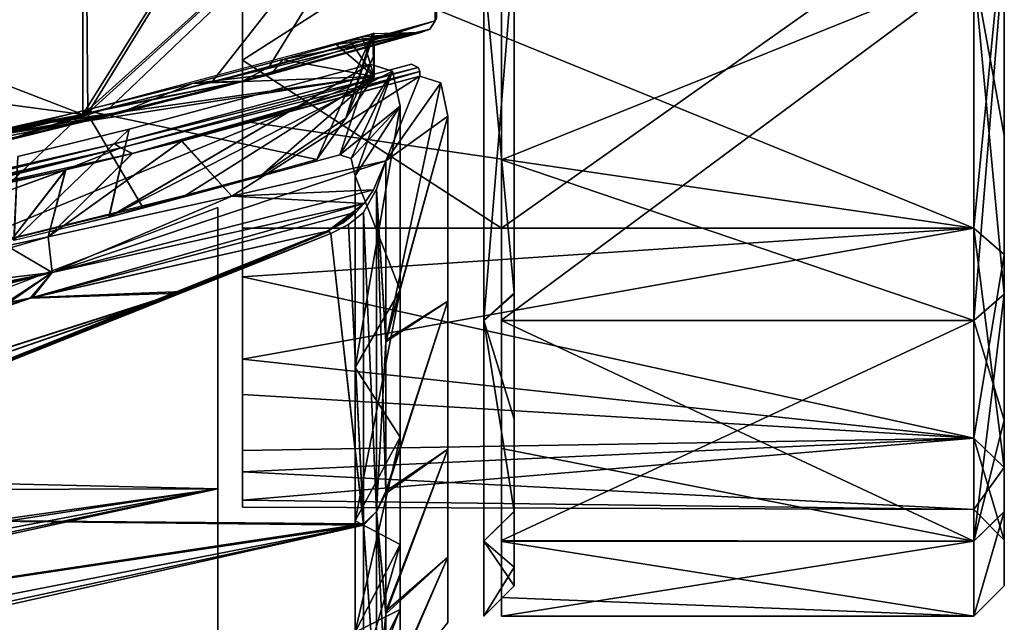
# Model space of a CAD drawing. Header units: millimetres. Extents: x -229 to 223, y -69 to 475.
# Tile 75 of 92: x 190 to 223, y 287 to 307. Entities that reach past the tile are written whole.
import ezdxf

# ---------------------------------------------------------------- set-up
doc = ezdxf.new("R2010")
doc.units = ezdxf.units.MM
doc.header["$LTSCALE"] = 65.185185
for name, color, linetype in [('224', 7, 'CONTINUOUS'), ('225', 7, 'CONTINUOUS'), ('226', 7, 'CONTINUOUS'), ('227', 7, 'CONTINUOUS'), ('228', 7, 'CONTINUOUS'), ('229', 7, 'CONTINUOUS'), ('230', 7, 'CONTINUOUS'), ('231', 7, 'CONTINUOUS'), ('232', 7, 'CONTINUOUS'), ('233', 7, 'CONTINUOUS'), ('234', 7, 'CONTINUOUS'), ('508', 7, 'CONTINUOUS'), ('518', 7, 'CONTINUOUS'), ('539', 7, 'CONTINUOUS'), ('540', 7, 'CONTINUOUS'), ('541', 7, 'CONTINUOUS'), ('542', 7, 'CONTINUOUS'), ('548', 7, 'CONTINUOUS'), ('549', 7, 'CONTINUOUS'), ('550', 7, 'CONTINUOUS'), ('551', 7, 'CONTINUOUS'), ('570', 7, 'CONTINUOUS'), ('592', 7, 'CONTINUOUS'), ('596', 7, 'CONTINUOUS'), ('690', 7, 'CONTINUOUS'), ('693', 7, 'CONTINUOUS'), ('694', 7, 'CONTINUOUS'), ('695', 7, 'CONTINUOUS'), ('699', 7, 'CONTINUOUS'), ('702', 7, 'CONTINUOUS'), ('705', 7, 'CONTINUOUS'), ('706', 7, 'CONTINUOUS'), ('708', 7, 'CONTINUOUS')]:
    doc.layers.add(name, color=color, linetype=linetype)

msp = doc.modelspace()

# ---------------------------------------------------------------- linework, layer by layer
at = {"layer": '224', "color": 7, "linetype": 'Continuous'}
for points in [[(205.5, 308.735, 51.265), (205.5, 297.213, 36.25), (206.5, 309.443, 50.558), (205.5, 308.735, 51.265)], [(206.5, 309.443, 50.558), (205.5, 297.213, 36.25), (206.5, 298.081, 35.753), (206.5, 309.443, 50.558)], [(206.5, 298.081, 35.753), (205.5, 297.213, 36.25), (206.5, 290.94, 18.518), (206.5, 298.081, 35.753)], [(205.5, 297.213, 36.25), (205.5, 289.97, 18.764), (206.5, 290.94, 18.518), (205.5, 297.213, 36.25)], [(206.5, 290.94, 18.518), (205.5, 289.97, 18.764), (206.5, 289.112, 9.335), (206.5, 290.94, 18.518)], [(205.5, 289.97, 18.764), (205.5, 287.5), (206.5, 289.112, 9.335), (205.5, 289.97, 18.764)], [(205.5, 287.5), (206.5, 288.5), (206.5, 289.112, 9.335), (205.5, 287.5)]]:
    msp.add_3dface(points, dxfattribs=at)
at = {"layer": '225', "color": 7, "linetype": 'Continuous'}
for points in [[(206.5, 288.5), (206.5, 431.5), (206.5, 430.886, 9.354), (206.5, 288.5)], [(206.5, 431.5), (206.5, 288.5), (206.5, 289.114, -9.354), (206.5, 431.5)], [(206.5, 430.888, -9.335), (206.5, 431.5), (206.5, 289.114, -9.354), (206.5, 430.888, -9.335)], [(206.5, 429.06, -18.518), (206.5, 430.888, -9.335), (206.5, 289.114, -9.354), (206.5, 429.06, -18.518)], [(206.5, 288.5), (206.5, 430.886, 9.354), (206.5, 289.112, 9.335), (206.5, 288.5)], [(206.5, 430.886, 9.354), (206.5, 429.049, 18.559), (206.5, 290.94, 18.518), (206.5, 430.886, 9.354)], [(206.5, 430.886, 9.354), (206.5, 290.94, 18.518), (206.5, 289.112, 9.335), (206.5, 430.886, 9.354)], [(206.5, 421.919, -35.753), (206.5, 429.06, -18.518), (206.5, 293.975, -27.439), (206.5, 421.919, -35.753)], [(206.5, 293.975, -27.439), (206.5, 429.06, -18.518), (206.5, 290.951, -18.559), (206.5, 293.975, -27.439)], [(206.5, 290.951, -18.559), (206.5, 429.06, -18.518), (206.5, 289.114, -9.354), (206.5, 290.951, -18.559)], [(206.5, 429.049, 18.559), (206.5, 426.025, 27.439), (206.5, 290.94, 18.518), (206.5, 429.049, 18.559)], [(206.5, 426.025, 27.439), (206.5, 421.883, 35.815), (206.5, 298.081, 35.753), (206.5, 426.025, 27.439)], [(206.5, 426.025, 27.439), (206.5, 298.081, 35.753), (206.5, 290.94, 18.518), (206.5, 426.025, 27.439)], [(206.5, 410.557, -50.558), (206.5, 421.919, -35.753), (206.5, 298.117, -35.815), (206.5, 410.557, -50.558)], [(206.5, 298.117, -35.815), (206.5, 421.919, -35.753), (206.5, 293.975, -27.439), (206.5, 298.117, -35.815)], [(206.5, 421.883, 35.815), (206.5, 309.443, 50.558), (206.5, 298.081, 35.753), (206.5, 421.883, 35.815)], [(206.5, 309.482, -50.598), (206.5, 410.557, -50.558), (206.5, 298.117, -35.815), (206.5, 309.482, -50.598)]]:
    msp.add_3dface(points, dxfattribs=at)
at = {"layer": '226', "color": 7, "linetype": 'Continuous'}
for points in [[(206.5, 309.482, -50.598), (206.5, 298.117, -35.815), (205.5, 308.735, -51.265), (206.5, 309.482, -50.598)], [(205.5, 308.735, -51.265), (206.5, 298.117, -35.815), (205.5, 297.213, -36.25), (205.5, 308.735, -51.265)], [(206.5, 298.117, -35.815), (206.5, 293.975, -27.439), (205.5, 297.213, -36.25), (206.5, 298.117, -35.815)], [(206.5, 293.975, -27.439), (206.5, 290.951, -18.559), (205.5, 297.213, -36.25), (206.5, 293.975, -27.439)], [(205.5, 297.213, -36.25), (206.5, 290.951, -18.559), (205.5, 289.97, -18.764), (205.5, 297.213, -36.25)], [(206.5, 290.951, -18.559), (206.5, 289.114, -9.354), (205.5, 289.97, -18.764), (206.5, 290.951, -18.559)], [(206.5, 288.5), (205.5, 287.5), (205.5, 289.97, -18.764), (206.5, 288.5)], [(206.5, 289.114, -9.354), (206.5, 288.5), (205.5, 289.97, -18.764), (206.5, 289.114, -9.354)]]:
    msp.add_3dface(points, dxfattribs=at)
at = {"layer": '227', "color": 7, "linetype": 'Continuous'}
for points in [[(197.58, 312.395, -49.947), (197.58, 305.761, -42.651), (206.08, 311.21, -48.79), (197.58, 312.395, -49.947)], [(221.58, 300.244, 34.5), (197.58, 310.024, 47.576), (221.58, 311.21, 48.79), (221.58, 300.244, 34.5)], [(206.08, 311.21, -48.79), (197.58, 305.761, -42.651), (206.08, 300.244, -34.5), (206.08, 311.21, -48.79)], [(197.58, 303.75, 39.962), (197.58, 310.024, 47.576), (221.58, 300.244, 34.5), (197.58, 303.75, 39.962)], [(197.58, 305.761, -42.651), (197.58, 300.238, -34.489), (206.08, 300.244, -34.5), (197.58, 305.761, -42.651)], [(197.58, 298.642, 31.563), (197.58, 303.75, 39.962), (221.58, 300.244, 34.5), (197.58, 298.642, 31.563)], [(221.58, 293.351, 17.859), (197.58, 298.642, 31.563), (221.58, 300.244, 34.5), (221.58, 293.351, 17.859)], [(197.58, 300.238, -34.489), (197.58, 295.937, -25.63), (221.58, 300.244, -34.5), (197.58, 300.238, -34.489)], [(221.58, 300.244, -34.5), (197.58, 295.937, -25.63), (221.58, 293.351, -17.859), (221.58, 300.244, -34.5)], [(206.08, 300.244, -34.5), (197.58, 300.238, -34.489), (221.58, 300.244, -34.5), (206.08, 300.244, -34.5)], [(197.58, 294.777, 22.515), (197.58, 298.642, 31.563), (221.58, 293.351, 17.859), (197.58, 294.777, 22.515)], [(197.58, 295.937, -25.63), (197.58, 292.941, -16.252), (221.58, 293.351, -17.859), (197.58, 295.937, -25.63)], [(197.58, 292.239, 13.02), (197.58, 294.777, 22.515), (221.58, 293.351, 17.859), (197.58, 292.239, 13.02)], [(221.58, 291), (197.58, 292.239, 13.02), (221.58, 293.351, 17.859), (221.58, 291)], [(197.58, 292.941, -16.252), (197.58, 291.312, -6.554), (221.58, 293.351, -17.859), (197.58, 292.941, -16.252)], [(221.58, 293.351, -17.859), (197.58, 291.312, -6.554), (221.58, 291), (221.58, 293.351, -17.859)], [(197.58, 291.077, 3.266), (197.58, 292.239, 13.02), (221.58, 291), (197.58, 291.077, 3.266)], [(197.58, 291.312, -6.554), (197.58, 291.077, 3.266), (221.58, 291), (197.58, 291.312, -6.554)]]:
    msp.add_3dface(points, dxfattribs=at)
at = {"layer": '228', "color": 7, "linetype": 'Continuous'}
for points in [[(221.58, 300.244, 34.5), (221.58, 311.21, 48.79), (222.58, 310.493, 49.488), (221.58, 300.244, 34.5)], [(222.58, 299.373, 34.99), (221.58, 300.244, 34.5), (222.58, 310.493, 49.488), (222.58, 299.373, 34.99)], [(221.58, 300.244, -34.5), (221.58, 293.351, -17.859), (222.58, 299.378, -35), (221.58, 300.244, -34.5)], [(221.58, 293.351, 17.859), (221.58, 300.244, 34.5), (222.58, 292.385, 18.117), (221.58, 293.351, 17.859)], [(222.58, 292.385, 18.117), (221.58, 300.244, 34.5), (222.58, 299.373, 34.99), (222.58, 292.385, 18.117)], [(222.58, 299.378, -35), (221.58, 293.351, -17.859), (222.58, 292.382, -18.104), (222.58, 299.378, -35)], [(221.58, 293.351, -17.859), (221.58, 291), (222.58, 292.382, -18.104), (221.58, 293.351, -17.859)], [(221.58, 291), (221.58, 293.351, 17.859), (222.58, 290, 0.011), (221.58, 291)], [(222.58, 290, 0.011), (221.58, 293.351, 17.859), (222.58, 292.385, 18.117), (222.58, 290, 0.011)], [(222.58, 292.382, -18.104), (221.58, 291), (222.58, 290, 0.011), (222.58, 292.382, -18.104)]]:
    msp.add_3dface(points, dxfattribs=at)
at = {"layer": '229', "color": 7, "linetype": 'Continuous'}
for points in [[(222.58, 299.378, -35), (222.58, 309.452, -50.568), (222.58, 310.512, -49.507), (222.58, 299.378, -35)], [(222.58, 299.373, 34.99), (222.58, 310.493, 49.488), (222.58, 309.432, 50.548), (222.58, 299.373, 34.99)], [(222.58, 299.378, -35), (222.58, 293.939, -27.353), (222.58, 309.452, -50.568), (222.58, 299.378, -35)], [(222.58, 309.452, -50.568), (222.58, 293.939, -27.353), (222.58, 303.281, -43.534), (222.58, 309.452, -50.568)], [(222.58, 298.073, 35.74), (222.58, 299.373, 34.99), (222.58, 309.432, 50.548), (222.58, 298.073, 35.74)], [(222.58, 293.939, -27.353), (222.58, 298.079, -35.75), (222.58, 303.281, -43.534), (222.58, 293.939, -27.353)], [(222.58, 299.378, -35), (222.58, 292.382, -18.104), (222.58, 290.933, -18.492), (222.58, 299.378, -35)], [(222.58, 293.939, -27.353), (222.58, 299.378, -35), (222.58, 290.933, -18.492), (222.58, 293.939, -27.353)], [(222.58, 292.385, 18.117), (222.58, 299.373, 34.99), (222.58, 298.073, 35.74), (222.58, 292.385, 18.117)], [(222.58, 290.936, 18.505), (222.58, 292.385, 18.117), (222.58, 298.073, 35.74), (222.58, 290.936, 18.505)], [(222.58, 290, 0.011), (222.58, 292.385, 18.117), (222.58, 290.936, 18.505), (222.58, 290, 0.011)], [(222.58, 292.382, -18.104), (222.58, 290, 0.011), (222.58, 288.5, 0.011), (222.58, 292.382, -18.104)], [(222.58, 290.933, -18.492), (222.58, 292.382, -18.104), (222.58, 288.5, 0.011), (222.58, 290.933, -18.492)], [(222.58, 288.5, 0.011), (222.58, 290, 0.011), (222.58, 290.936, 18.505), (222.58, 288.5, 0.011)]]:
    msp.add_3dface(points, dxfattribs=at)
at = {"layer": '230', "color": 7, "linetype": 'Continuous'}
for points in [[(206.08, 311.21, -48.79), (206.08, 300.244, -34.5), (221.58, 311.21, -48.79), (206.08, 311.21, -48.79)], [(206.08, 300.244, -34.5), (221.58, 300.244, -34.5), (221.58, 311.21, -48.79), (206.08, 300.244, -34.5)]]:
    msp.add_3dface(points, dxfattribs=at)
at = {"layer": '231', "color": 7, "linetype": 'Continuous'}
for points in [[(206.08, 302.485, -44.139), (206.08, 308.744, -51.274), (221.58, 308.735, -51.265), (206.08, 302.485, -44.139)], [(221.58, 297.213, -36.25), (206.08, 302.485, -44.139), (221.58, 308.735, -51.265), (221.58, 297.213, -36.25)], [(206.08, 297.213, -36.25), (206.08, 302.485, -44.139), (221.58, 297.213, -36.25), (206.08, 297.213, -36.25)]]:
    msp.add_3dface(points, dxfattribs=at)
at = {"layer": '232', "color": 7, "linetype": 'Continuous'}
for points in [[(222.58, 309.452, -50.568), (222.58, 303.281, -43.534), (221.58, 308.735, -51.265), (222.58, 309.452, -50.568)], [(222.58, 303.281, -43.534), (222.58, 298.079, -35.75), (221.58, 308.735, -51.265), (222.58, 303.281, -43.534)], [(222.58, 298.079, -35.75), (221.58, 297.213, -36.25), (221.58, 308.735, -51.265), (222.58, 298.079, -35.75)]]:
    msp.add_3dface(points, dxfattribs=at)
at = {"layer": '233', "color": 7, "linetype": 'Continuous'}
for points in [[(222.58, 298.073, 35.74), (222.58, 309.432, 50.548), (221.58, 297.213, 36.25), (222.58, 298.073, 35.74)], [(221.58, 297.213, 36.25), (222.58, 309.432, 50.548), (221.58, 308.735, 51.265), (221.58, 297.213, 36.25)], [(222.58, 298.079, -35.75), (222.58, 293.939, -27.353), (221.58, 297.213, -36.25), (222.58, 298.079, -35.75)], [(222.58, 290.936, 18.505), (222.58, 298.073, 35.74), (221.58, 289.97, 18.764), (222.58, 290.936, 18.505)], [(221.58, 289.97, 18.764), (222.58, 298.073, 35.74), (221.58, 297.213, 36.25), (221.58, 289.97, 18.764)], [(221.58, 297.213, -36.25), (222.58, 293.939, -27.353), (221.58, 289.97, -18.764), (221.58, 297.213, -36.25)], [(222.58, 293.939, -27.353), (222.58, 290.933, -18.492), (221.58, 289.97, -18.764), (222.58, 293.939, -27.353)], [(222.58, 288.5, 0.011), (222.58, 290.936, 18.505), (221.58, 287.5), (222.58, 288.5, 0.011)], [(221.58, 287.5), (222.58, 290.936, 18.505), (221.58, 289.97, 18.764), (221.58, 287.5)], [(222.58, 290.933, -18.492), (222.58, 288.5, 0.011), (221.58, 287.5), (222.58, 290.933, -18.492)], [(221.58, 289.97, -18.764), (222.58, 290.933, -18.492), (221.58, 287.5), (221.58, 289.97, -18.764)]]:
    msp.add_3dface(points, dxfattribs=at)
at = {"layer": '234', "color": 7, "linetype": 'Continuous'}
for points in [[(221.58, 297.213, 36.25), (221.58, 308.735, 51.265), (206.08, 297.218, 36.259), (221.58, 297.213, 36.25)], [(206.08, 297.218, 36.259), (221.58, 308.735, 51.265), (206.08, 308.723, 51.253), (206.08, 297.218, 36.259)], [(206.08, 289.983, 18.812), (221.58, 297.213, 36.25), (206.08, 297.218, 36.259), (206.08, 289.983, 18.812)], [(206.08, 297.213, -36.25), (221.58, 297.213, -36.25), (221.58, 289.97, -18.764), (206.08, 297.213, -36.25)], [(206.08, 297.213, -36.25), (221.58, 289.97, -18.764), (206.08, 293.01, -27.723), (206.08, 297.213, -36.25)], [(221.58, 289.97, 18.764), (221.58, 297.213, 36.25), (206.08, 289.983, 18.812), (221.58, 289.97, 18.764)], [(206.08, 293.01, -27.723), (221.58, 289.97, -18.764), (206.08, 289.956, -18.712), (206.08, 293.01, -27.723)], [(206.08, 287.5, 0.062), (221.58, 289.97, 18.764), (206.08, 289.983, 18.812), (206.08, 287.5, 0.062)], [(221.58, 289.97, -18.764), (221.58, 287.5), (206.08, 289.956, -18.712), (221.58, 289.97, -18.764)], [(221.58, 287.5), (221.58, 289.97, 18.764), (206.08, 287.5, 0.062), (221.58, 287.5)], [(206.08, 289.956, -18.712), (221.58, 287.5), (206.08, 288.111, -9.39), (206.08, 289.956, -18.712)], [(206.08, 288.111, -9.39), (221.58, 287.5), (206.08, 287.5, 0.062), (206.08, 288.111, -9.39)]]:
    msp.add_3dface(points, dxfattribs=at)
at = {"layer": '508', "color": 7, "linetype": 'Continuous'}
for points in [[(190.689, 297.965, 71.507), (195.616, 298.164, 49.352), (200.376, 300.146, 50.588), (190.689, 297.965, 71.507)], [(137.306, 279.493, 78.403), (190.689, 297.965, 71.507), (134.74, 280.565, 99.584), (137.306, 279.493, 78.403)], [(134.74, 280.565, 99.584), (190.689, 297.965, 71.507), (155.644, 287.309, 96.131), (134.74, 280.565, 99.584)], [(140.869, 279.162, 53.486), (195.616, 298.164, 49.352), (137.306, 279.493, 78.403), (140.869, 279.162, 53.486)], [(137.306, 279.493, 78.403), (195.616, 298.164, 49.352), (190.689, 297.965, 71.507), (137.306, 279.493, 78.403)], [(195.616, 298.164, 49.352), (140.869, 279.162, 53.486), (185.067, 293.937, 46.475), (195.616, 298.164, 49.352)], [(155.644, 287.309, 96.131), (190.689, 297.965, 71.507), (176.772, 295.065, 92.126), (155.644, 287.309, 96.131)], [(176.772, 295.065, 92.126), (190.689, 297.965, 71.507), (189.796, 297.77, 73.076), (176.772, 295.065, 92.126)]]:
    msp.add_3dface(points, dxfattribs=at)
at = {"layer": '518', "color": 7, "linetype": 'Continuous'}
for points in [[(200.376, 300.146, -50.588), (195.481, 298.109, -49.319), (190.614, 297.948, -71.643), (200.376, 300.146, -50.588)], [(195.481, 298.109, -49.319), (140.87, 279.163, -53.486), (137.307, 279.494, -78.403), (195.481, 298.109, -49.319)], [(190.614, 297.948, -71.643), (195.481, 298.109, -49.319), (137.307, 279.494, -78.403), (190.614, 297.948, -71.643)], [(190.614, 297.948, -71.643), (137.307, 279.494, -78.403), (189.921, 297.798, -72.861), (190.614, 297.948, -71.643)], [(195.481, 298.109, -49.319), (184.539, 293.732, -46.325), (140.87, 279.163, -53.486), (195.481, 298.109, -49.319)]]:
    msp.add_3dface(points, dxfattribs=at)
at = {"layer": '539', "color": 7, "linetype": 'Continuous'}
for points in [[(197.232, 301.297, -63.797), (202.282, 302.457, -51.985), (191.333, 298.791, -73.178), (197.232, 301.297, -63.797)], [(191.333, 298.791, -73.178), (202.282, 302.457, -51.985), (201.878, 301.501, -51.612), (191.333, 298.791, -73.178)], [(201.571, 301.052, -51.338), (191.333, 298.791, -73.178), (201.878, 301.501, -51.612), (201.571, 301.052, -51.338)], [(191.206, 299.955, -75.08), (197.232, 301.297, -63.797), (191.333, 298.791, -73.178), (191.206, 299.955, -75.08)], [(190.614, 297.948, -71.643), (191.333, 298.791, -73.178), (201.571, 301.052, -51.338), (190.614, 297.948, -71.643)], [(190.614, 297.948, -71.643), (201.571, 301.052, -51.338), (201.318, 300.766, -51.097), (190.614, 297.948, -71.643)], [(200.376, 300.146, -50.588), (190.614, 297.948, -71.643), (201.318, 300.766, -51.097), (200.376, 300.146, -50.588)], [(200.376, 300.146, -50.588), (201.318, 300.766, -51.097), (200.889, 300.416, -50.781), (200.376, 300.146, -50.588)], [(191.206, 299.955, -75.08), (177.741, 296.038, -93.081), (189.853, 299.663, -77.326), (191.206, 299.955, -75.08)], [(177.741, 296.038, -93.081), (191.206, 299.955, -75.08), (191.333, 298.791, -73.178), (177.741, 296.038, -93.081)], [(189.921, 297.798, -72.861), (176.772, 295.065, -92.126), (191.333, 298.791, -73.178), (189.921, 297.798, -72.861)], [(176.772, 295.065, -92.126), (177.265, 295.444, -92.593), (191.333, 298.791, -73.178), (176.772, 295.065, -92.126)], [(177.265, 295.444, -92.593), (177.679, 295.942, -93.015), (191.333, 298.791, -73.178), (177.265, 295.444, -92.593)], [(177.679, 295.942, -93.015), (177.741, 296.038, -93.081), (191.333, 298.791, -73.178), (177.679, 295.942, -93.015)], [(190.614, 297.948, -71.643), (189.921, 297.798, -72.861), (191.333, 298.791, -73.178), (190.614, 297.948, -71.643)]]:
    msp.add_3dface(points, dxfattribs=at)
at = {"layer": '540', "color": 7, "linetype": 'Continuous'}
for points in [[(202.282, 302.457, -51.985), (202.282, 296.562, -44.602), (201.979, 301.524, -51.47), (202.282, 302.457, -51.985)], [(202.282, 302.457, 51.985), (201.979, 301.524, 51.47), (202.282, 296.514, 44.533), (202.282, 302.457, 51.985)], [(201.979, 301.524, -51.47), (201.979, 290.944, -36.055), (201.549, 300.756, -50.858), (201.979, 301.524, -51.47)], [(201.979, 290.944, 36.055), (201.979, 301.524, 51.47), (201.549, 300.756, 50.858), (201.979, 290.944, 36.055)], [(202.282, 296.562, -44.602), (202.282, 291.61, -36.557), (201.979, 301.524, -51.47), (202.282, 296.562, -44.602)], [(201.979, 301.524, -51.47), (202.282, 291.61, -36.557), (201.979, 290.944, -36.055), (201.979, 301.524, -51.47)], [(201.979, 301.524, 51.47), (201.979, 290.944, 36.055), (202.282, 296.514, 44.533), (201.979, 301.524, 51.47)], [(201.549, 300.756, -50.858), (201.979, 290.944, -36.055), (201.549, 290.529, -35.64), (201.549, 300.756, -50.858)], [(201.549, 290.49, 35.564), (201.979, 290.944, 36.055), (201.549, 300.756, 50.858), (201.549, 290.49, 35.564)], [(202.282, 296.514, 44.533), (201.979, 290.944, 36.055), (202.282, 291.53, 36.407), (202.282, 296.514, 44.533)], [(202.282, 291.61, -36.557), (202.282, 287.672, -27.969), (201.979, 290.944, -36.055), (202.282, 291.61, -36.557)], [(202.282, 291.53, 36.407), (201.979, 290.944, 36.055), (202.282, 287.58, 27.732), (202.282, 291.53, 36.407)], [(201.979, 290.944, -36.055), (201.979, 284.342, -18.562), (201.549, 290.529, -35.64), (201.979, 290.944, -36.055)], [(201.979, 284.342, 18.562), (201.979, 290.944, 36.055), (201.549, 290.49, 35.564), (201.979, 284.342, 18.562)], [(202.282, 287.672, -27.969), (202.282, 284.807, -18.967), (201.979, 290.944, -36.055), (202.282, 287.672, -27.969)], [(201.979, 290.944, -36.055), (202.282, 284.807, -18.967), (201.979, 284.342, -18.562), (201.979, 290.944, -36.055)], [(201.979, 290.944, 36.055), (201.979, 284.342, 18.562), (202.282, 287.58, 27.732), (201.979, 290.944, 36.055)], [(201.549, 290.529, -35.64), (201.979, 284.342, -18.562), (201.549, 284.134, -18.457), (201.549, 290.529, -35.64)], [(201.549, 284.093, 18.291), (201.979, 284.342, 18.562), (201.549, 290.49, 35.564), (201.549, 284.093, 18.291)], [(202.282, 287.58, 27.732), (201.979, 284.342, 18.562), (202.282, 284.725, 18.637), (202.282, 287.58, 27.732)]]:
    msp.add_3dface(points, dxfattribs=at)
at = {"layer": '541', "color": 7, "linetype": 'Continuous'}
for points in [[(195.58, 303.101, 68.987), (197.232, 301.297, 63.798), (203.399, 305.236, 51.725), (195.58, 303.101, 68.987)], [(203.399, 305.236, -51.725), (197.232, 301.297, -63.797), (195.596, 303.105, -68.956), (203.399, 305.236, -51.725)], [(202.282, 302.457, -51.985), (197.232, 301.297, -63.797), (203.399, 305.236, -51.725), (202.282, 302.457, -51.985)], [(197.232, 301.297, 63.798), (202.282, 302.457, 51.985), (203.399, 305.236, 51.725), (197.232, 301.297, 63.798)], [(204.089, 305.015, -49.401), (202.282, 302.457, -51.985), (203.399, 305.236, -51.725), (204.089, 305.015, -49.401)], [(203.399, 305.236, 51.725), (202.282, 302.457, 51.985), (204.089, 305.015, 49.399), (203.399, 305.236, 51.725)], [(204.324, 303.922, -47.404), (202.282, 302.457, -51.985), (204.089, 305.015, -49.401), (204.324, 303.922, -47.404)], [(202.282, 302.457, 51.985), (202.282, 296.514, 44.533), (204.089, 305.015, 49.399), (202.282, 302.457, 51.985)], [(202.282, 296.514, 44.533), (204.324, 303.922, 47.404), (204.089, 305.015, 49.399), (202.282, 296.514, 44.533)], [(202.282, 296.562, -44.602), (202.282, 302.457, -51.985), (204.324, 303.922, -47.404), (202.282, 296.562, -44.602)], [(204.324, 297.842, -39.093), (202.282, 296.562, -44.602), (204.324, 303.922, -47.404), (204.324, 297.842, -39.093)], [(204.324, 303.922, 47.404), (202.282, 296.514, 44.533), (204.324, 297.842, 39.093), (204.324, 303.922, 47.404)], [(191.205, 299.955, 75.081), (197.232, 301.297, 63.798), (195.58, 303.101, 68.987), (191.205, 299.955, 75.081)], [(193.959, 302.693, 71.962), (191.205, 299.955, 75.081), (195.58, 303.101, 68.987), (193.959, 302.693, 71.962)], [(197.232, 301.297, -63.797), (191.206, 299.955, -75.08), (195.596, 303.105, -68.956), (197.232, 301.297, -63.797)], [(195.596, 303.105, -68.956), (191.206, 299.955, -75.08), (193.968, 302.695, -71.947), (195.596, 303.105, -68.956)], [(191.773, 302.155, 75.742), (191.205, 299.955, 75.081), (193.959, 302.693, 71.962), (191.773, 302.155, 75.742)], [(193.968, 302.695, -71.947), (191.206, 299.955, -75.08), (191.788, 302.159, -75.718), (193.968, 302.695, -71.947)], [(189.853, 299.663, -77.326), (178.218, 297.217, -93.668), (191.788, 302.159, -75.718), (189.853, 299.663, -77.326)], [(191.788, 302.159, -75.718), (178.218, 297.217, -93.668), (180.876, 299.684, -91.619), (191.788, 302.159, -75.718)], [(189.854, 299.663, 77.324), (191.773, 302.155, 75.742), (178.218, 297.217, 93.668), (189.854, 299.663, 77.324)], [(178.218, 297.217, 93.668), (191.773, 302.155, 75.742), (180.876, 299.684, 91.619), (178.218, 297.217, 93.668)], [(191.206, 299.955, -75.08), (189.853, 299.663, -77.326), (191.788, 302.159, -75.718), (191.206, 299.955, -75.08)], [(191.205, 299.955, 75.081), (191.773, 302.155, 75.742), (189.854, 299.663, 77.324), (191.205, 299.955, 75.081)], [(202.282, 291.61, -36.557), (202.282, 296.562, -44.602), (204.324, 297.842, -39.093), (202.282, 291.61, -36.557)], [(204.324, 292.984, -30.013), (202.282, 291.61, -36.557), (204.324, 297.842, -39.093), (204.324, 292.984, -30.013)], [(202.282, 296.514, 44.533), (202.282, 291.53, 36.407), (204.324, 297.842, 39.093), (202.282, 296.514, 44.533)], [(204.324, 297.842, 39.093), (202.282, 291.53, 36.407), (204.324, 292.984, 30.013), (204.324, 297.842, 39.093)], [(202.282, 287.672, -27.969), (202.282, 291.61, -36.557), (204.324, 292.984, -30.013), (202.282, 287.672, -27.969)], [(204.324, 289.444, -20.343), (202.282, 287.672, -27.969), (204.324, 292.984, -30.013), (204.324, 289.444, -20.343)], [(202.282, 291.53, 36.407), (202.282, 287.58, 27.732), (204.324, 292.984, 30.013), (202.282, 291.53, 36.407)], [(204.324, 292.984, 30.013), (202.282, 287.58, 27.732), (204.324, 289.444, 20.343), (204.324, 292.984, 30.013)], [(202.282, 284.807, -18.967), (202.282, 287.672, -27.969), (204.324, 289.444, -20.343), (202.282, 284.807, -18.967)], [(204.324, 287.292, -10.272), (202.282, 284.807, -18.967), (204.324, 289.444, -20.343), (204.324, 287.292, -10.272)], [(202.282, 287.58, 27.732), (202.282, 284.725, 18.637), (204.324, 289.444, 20.343), (202.282, 287.58, 27.732)], [(204.324, 289.444, 20.343), (202.282, 284.725, 18.637), (204.324, 287.292, 10.272), (204.324, 289.444, 20.343)]]:
    msp.add_3dface(points, dxfattribs=at)
at = {"layer": '542', "color": 7, "linetype": 'Continuous'}
for points in [[(203.13, 305.63, 51.667), (193.384, 303.01, 72.451), (203.347, 305.512, 51.737), (203.13, 305.63, 51.667)], [(193.384, 303.01, 72.451), (193.592, 302.876, 72.551), (203.347, 305.512, 51.737), (193.384, 303.01, 72.451)], [(203.347, 305.512, 51.737), (193.592, 302.876, 72.551), (203.405, 305.38, 51.744), (203.347, 305.512, 51.737)], [(193.592, 302.876, 72.551), (193.959, 302.693, 71.962), (203.405, 305.38, 51.744), (193.592, 302.876, 72.551)], [(193.959, 302.693, 71.962), (195.58, 303.101, 68.987), (203.405, 305.38, 51.744), (193.959, 302.693, 71.962)], [(195.58, 303.101, 68.987), (203.399, 305.236, 51.725), (203.405, 305.38, 51.744), (195.58, 303.101, 68.987)], [(180.647, 300.086, 91.507), (180.827, 299.962, 91.627), (193.384, 303.01, 72.451), (180.647, 300.086, 91.507)], [(193.384, 303.01, 72.451), (180.827, 299.962, 91.627), (193.592, 302.876, 72.551), (193.384, 303.01, 72.451)], [(180.827, 299.962, 91.627), (180.879, 299.828, 91.645), (193.592, 302.876, 72.551), (180.827, 299.962, 91.627)], [(180.876, 299.684, 91.619), (191.773, 302.155, 75.742), (193.592, 302.876, 72.551), (180.876, 299.684, 91.619)], [(180.879, 299.828, 91.645), (180.876, 299.684, 91.619), (193.592, 302.876, 72.551), (180.879, 299.828, 91.645)], [(191.773, 302.155, 75.742), (193.959, 302.693, 71.962), (193.592, 302.876, 72.551), (191.773, 302.155, 75.742)]]:
    msp.add_3dface(points, dxfattribs=at)
at = {"layer": '548', "color": 7, "linetype": 'Continuous'}
for points in [[(202.282, 302.457, 51.985), (197.232, 301.297, 63.798), (201.88, 301.504, 51.614), (202.282, 302.457, 51.985)], [(201.88, 301.504, 51.614), (197.232, 301.297, 63.798), (201.572, 301.053, 51.338), (201.88, 301.504, 51.614)], [(197.232, 301.297, 63.798), (191.205, 299.955, 75.081), (191.333, 298.791, 73.178), (197.232, 301.297, 63.798)], [(201.572, 301.053, 51.338), (197.232, 301.297, 63.798), (191.333, 298.791, 73.178), (201.572, 301.053, 51.338)], [(190.689, 297.965, 71.507), (200.376, 300.146, 50.588), (201.572, 301.053, 51.338), (190.689, 297.965, 71.507)], [(190.689, 297.965, 71.507), (201.572, 301.053, 51.338), (191.333, 298.791, 73.178), (190.689, 297.965, 71.507)], [(201.572, 301.053, 51.338), (200.376, 300.146, 50.588), (201.318, 300.766, 51.097), (201.572, 301.053, 51.338)], [(201.318, 300.766, 51.097), (200.376, 300.146, 50.588), (200.889, 300.416, 50.78), (201.318, 300.766, 51.097)], [(191.205, 299.955, 75.081), (189.854, 299.663, 77.324), (191.333, 298.791, 73.178), (191.205, 299.955, 75.081)], [(189.854, 299.663, 77.324), (178.218, 297.217, 93.668), (191.333, 298.791, 73.178), (189.854, 299.663, 77.324)], [(177.741, 296.038, 93.081), (189.796, 297.77, 73.076), (191.333, 298.791, 73.178), (177.741, 296.038, 93.081)], [(178.218, 297.217, 93.668), (177.741, 296.038, 93.081), (191.333, 298.791, 73.178), (178.218, 297.217, 93.668)], [(189.796, 297.77, 73.076), (190.689, 297.965, 71.507), (191.333, 298.791, 73.178), (189.796, 297.77, 73.076)]]:
    msp.add_3dface(points, dxfattribs=at)
at = {"layer": '549', "color": 7, "linetype": 'Continuous'}
for points in [[(201.549, 300.756, -50.858), (201.549, 290.529, -35.64), (201.06, 300.363, -50.517), (201.549, 300.756, -50.858)], [(201.549, 290.49, 35.564), (201.549, 300.756, 50.858), (201.066, 300.367, 50.52), (201.549, 290.49, 35.564)], [(200.485, 300.062, 50.3), (201.549, 290.49, 35.564), (201.066, 300.367, 50.52), (200.485, 300.062, 50.3)], [(201.06, 300.363, -50.517), (201.549, 290.529, -35.64), (200.485, 300.062, -50.3), (201.06, 300.363, -50.517)], [(200.485, 300.062, -50.3), (201.549, 290.529, -35.64), (176.934, 290.739, -43.855), (200.485, 300.062, -50.3)], [(176.958, 290.748, 43.862), (201.549, 290.49, 35.564), (200.485, 300.062, 50.3), (176.958, 290.748, 43.862)], [(201.549, 284.093, 18.291), (201.549, 290.49, 35.564), (119.888, 272.134, 23.728), (201.549, 284.093, 18.291)], [(119.888, 272.134, 23.728), (201.549, 290.49, 35.564), (130.158, 275.109, 27.99), (119.888, 272.134, 23.728)], [(130.158, 275.109, 27.99), (201.549, 290.49, 35.564), (142.705, 278.958, 32.723), (130.158, 275.109, 27.99)], [(142.705, 278.958, 32.723), (201.549, 290.49, 35.564), (158.061, 284.003, 37.998), (142.705, 278.958, 32.723)], [(176.934, 290.739, -43.855), (201.549, 290.529, -35.64), (158.03, 283.992, -37.988), (176.934, 290.739, -43.855)], [(201.549, 290.529, -35.64), (201.549, 284.134, -18.457), (158.03, 283.992, -37.988), (201.549, 290.529, -35.64)], [(158.061, 284.003, 37.998), (201.549, 290.49, 35.564), (176.958, 290.748, 43.862), (158.061, 284.003, 37.998)]]:
    msp.add_3dface(points, dxfattribs=at)
at = {"layer": '550', "color": 7, "linetype": 'Continuous'}
for points in [[(195.481, 298.109, -49.319), (200.376, 300.146, -50.588), (176.934, 290.739, -43.855), (195.481, 298.109, -49.319)], [(176.934, 290.739, -43.855), (200.376, 300.146, -50.588), (200.423, 300.127, -50.435), (176.934, 290.739, -43.855)], [(200.485, 300.062, -50.3), (176.934, 290.739, -43.855), (200.423, 300.127, -50.435), (200.485, 300.062, -50.3)], [(184.539, 293.732, -46.325), (195.481, 298.109, -49.319), (176.934, 290.739, -43.855), (184.539, 293.732, -46.325)]]:
    msp.add_3dface(points, dxfattribs=at)
at = {"layer": '551', "color": 7, "linetype": 'Continuous'}
for points in [[(200.376, 300.146, 50.588), (195.616, 298.164, 49.352), (200.423, 300.127, 50.435), (200.376, 300.146, 50.588)], [(185.067, 293.937, 46.475), (176.958, 290.748, 43.862), (200.485, 300.062, 50.3), (185.067, 293.937, 46.475)], [(195.616, 298.164, 49.352), (185.067, 293.937, 46.475), (200.485, 300.062, 50.3), (195.616, 298.164, 49.352)], [(195.616, 298.164, 49.352), (200.485, 300.062, 50.3), (200.423, 300.127, 50.435), (195.616, 298.164, 49.352)]]:
    msp.add_3dface(points, dxfattribs=at)
at = {"layer": '570', "color": 7, "linetype": 'Continuous'}
for points in [[(203.13, 305.63, -51.667), (203.347, 305.512, -51.737), (193.384, 303.01, -72.451), (203.13, 305.63, -51.667)], [(193.384, 303.01, -72.451), (203.347, 305.512, -51.737), (193.592, 302.876, -72.551), (193.384, 303.01, -72.451)], [(203.347, 305.512, -51.737), (203.405, 305.38, -51.744), (193.592, 302.876, -72.551), (203.347, 305.512, -51.737)], [(203.405, 305.38, -51.744), (193.968, 302.695, -71.947), (193.592, 302.876, -72.551), (203.405, 305.38, -51.744)], [(203.399, 305.236, -51.725), (193.968, 302.695, -71.947), (203.405, 305.38, -51.744), (203.399, 305.236, -51.725)], [(203.399, 305.236, -51.725), (195.596, 303.105, -68.956), (193.968, 302.695, -71.947), (203.399, 305.236, -51.725)], [(180.647, 300.086, -91.507), (193.384, 303.01, -72.451), (180.827, 299.961, -91.627), (180.647, 300.086, -91.507)], [(193.384, 303.01, -72.451), (193.592, 302.876, -72.551), (180.827, 299.961, -91.627), (193.384, 303.01, -72.451)], [(180.827, 299.961, -91.627), (193.592, 302.876, -72.551), (180.879, 299.827, -91.645), (180.827, 299.961, -91.627)], [(193.592, 302.876, -72.551), (193.968, 302.695, -71.947), (180.879, 299.827, -91.645), (193.592, 302.876, -72.551)], [(193.968, 302.695, -71.947), (191.788, 302.159, -75.718), (180.879, 299.827, -91.645), (193.968, 302.695, -71.947)], [(191.788, 302.159, -75.718), (180.876, 299.684, -91.619), (180.879, 299.827, -91.645), (191.788, 302.159, -75.718)]]:
    msp.add_3dface(points, dxfattribs=at)
at = {"layer": '592', "color": 7, "linetype": 'Continuous'}
for points in [[(201.775, 305.63, 51.667), (202.506, 305.4, 49.228), (193.197, 300.607, 67.905), (201.775, 305.63, 51.667)], [(193.868, 303.493, 68.951), (201.775, 305.63, 51.667), (193.197, 300.607, 67.905), (193.868, 303.493, 68.951)], [(193.197, 300.607, 67.905), (202.506, 305.4, 49.228), (200.781, 302.649, 51.334), (193.197, 300.607, 67.905)], [(193.203, 300.608, -67.894), (200.781, 302.649, -51.334), (201.775, 305.63, -51.667), (193.203, 300.608, -67.894)], [(193.868, 303.493, -68.951), (193.203, 300.608, -67.894), (201.775, 305.63, -51.667), (193.868, 303.493, -68.951)], [(201.775, 305.63, -51.667), (200.781, 302.649, -51.334), (202.507, 305.398, -49.223), (201.775, 305.63, -51.667)], [(202.506, 305.4, 49.228), (202.755, 304.25, 47.127), (200.781, 302.649, 51.334), (202.506, 305.4, 49.228)], [(200.781, 302.649, -51.334), (201.152, 302.53, -50.102), (202.507, 305.398, -49.223), (200.781, 302.649, -51.334)], [(201.152, 302.53, -50.102), (201.275, 301.959, -49.063), (202.507, 305.398, -49.223), (201.152, 302.53, -50.102)], [(202.507, 305.398, -49.223), (201.275, 301.959, -49.063), (202.755, 304.25, -47.127), (202.507, 305.398, -49.223)], [(200.781, 302.649, 51.334), (202.755, 304.25, 47.127), (201.15, 302.532, 50.11), (200.781, 302.649, 51.334)], [(202.755, 304.25, 47.127), (201.275, 301.959, 49.063), (201.15, 302.532, 50.11), (202.755, 304.25, 47.127)], [(202.755, 298.205, 38.864), (201.275, 301.959, 49.063), (202.755, 304.25, 47.127), (202.755, 298.205, 38.864)], [(201.275, 301.959, -49.063), (201.275, 295.666, -40.461), (202.755, 304.25, -47.127), (201.275, 301.959, -49.063)], [(202.755, 304.25, -47.127), (201.275, 295.666, -40.461), (202.755, 298.205, -38.864), (202.755, 304.25, -47.127)], [(190.215, 302.594, 75.38), (193.868, 303.493, 68.951), (190.085, 299.841, 73.45), (190.215, 302.594, 75.38)], [(190.085, 299.841, 73.45), (193.868, 303.493, 68.951), (193.197, 300.607, 67.905), (190.085, 299.841, 73.45)], [(190.092, 299.843, -73.437), (193.203, 300.608, -67.894), (193.868, 303.493, -68.951), (190.092, 299.843, -73.437)], [(190.215, 302.594, -75.381), (190.092, 299.843, -73.437), (193.868, 303.493, -68.951), (190.215, 302.594, -75.381)], [(201.275, 295.666, 40.461), (201.275, 301.959, 49.063), (202.755, 298.205, 38.864), (201.275, 295.666, 40.461)], [(202.755, 293.376, 29.837), (201.275, 295.666, 40.461), (202.755, 298.205, 38.864), (202.755, 293.376, 29.837)], [(201.275, 295.666, -40.461), (201.275, 290.638, -31.063), (202.755, 298.205, -38.864), (201.275, 295.666, -40.461)], [(202.755, 298.205, -38.864), (201.275, 290.638, -31.063), (202.755, 293.376, -29.837), (202.755, 298.205, -38.864)], [(201.275, 290.638, 31.063), (201.275, 295.666, 40.461), (202.755, 293.376, 29.837), (201.275, 290.638, 31.063)], [(202.755, 289.857, 20.224), (201.275, 290.638, 31.063), (202.755, 293.376, 29.837), (202.755, 289.857, 20.224)], [(201.275, 290.638, -31.063), (201.275, 286.975, -21.055), (202.755, 293.376, -29.837), (201.275, 290.638, -31.063)], [(202.755, 293.376, -29.837), (201.275, 286.975, -21.055), (202.755, 289.857, -20.224), (202.755, 293.376, -29.837)], [(201.275, 286.975, 21.055), (201.275, 290.638, 31.063), (202.755, 289.857, 20.224), (201.275, 286.975, 21.055)], [(202.755, 287.718, 10.212), (201.275, 286.975, 21.055), (202.755, 289.857, 20.224), (202.755, 287.718, 10.212)], [(201.275, 286.975, -21.055), (201.275, 284.747, -10.632), (202.755, 289.857, -20.224), (201.275, 286.975, -21.055)], [(202.755, 289.857, -20.224), (201.275, 284.747, -10.632), (202.755, 287.718, -10.212), (202.755, 289.857, -20.224)], [(201.275, 284.747, 10.632), (201.275, 286.975, 21.055), (202.755, 287.718, 10.212), (201.275, 284.747, 10.632)], [(202.755, 287), (201.275, 284.747, 10.632), (202.755, 287.718, 10.212), (202.755, 287)], [(201.275, 284.747, -10.632), (201.275, 284), (202.755, 287.718, -10.212), (201.275, 284.747, -10.632)], [(202.755, 287.718, -10.212), (201.275, 284), (202.755, 287), (202.755, 287.718, -10.212)]]:
    msp.add_3dface(points, dxfattribs=at)
at = {"layer": '596', "color": 7, "linetype": 'Continuous'}
for points in [[(172.377, 291.628, 41.275), (196.778, 300.919, 47.807), (196.778, 291.684, 33.3), (172.377, 291.628, 41.275)], [(196.778, 300.919, -47.807), (174.02, 292.221, -41.748), (196.778, 291.684, -33.3), (196.778, 300.919, -47.807)], [(174.02, 292.221, -41.748), (155.691, 285.864, -36.213), (196.778, 291.684, -33.3), (174.02, 292.221, -41.748)], [(128.599, 277.423, -26.741), (118.621, 274.585, -22.695), (196.778, 291.684, -33.3), (128.599, 277.423, -26.741)], [(196.778, 291.684, -33.3), (118.621, 274.585, -22.695), (196.778, 285.946, -17.087), (196.778, 291.684, -33.3)], [(140.784, 281.085, -31.225), (128.599, 277.423, -26.741), (196.778, 291.684, -33.3), (140.784, 281.085, -31.225)], [(155.691, 285.864, -36.213), (140.784, 281.085, -31.225), (196.778, 291.684, -33.3), (155.691, 285.864, -36.213)], [(153.041, 284.989, 35.36), (172.377, 291.628, 41.275), (196.778, 291.684, 33.3), (153.041, 284.989, 35.36)], [(196.778, 285.946, 17.087), (153.041, 284.989, 35.36), (196.778, 291.684, 33.3), (196.778, 285.946, 17.087)]]:
    msp.add_3dface(points, dxfattribs=at)
at = {"layer": '690', "color": 7, "linetype": 'Continuous'}
for points in [[(201.849, 306.618, 51.83), (192.431, 304.102, 71.86), (200.023, 302.496, 52.693), (201.849, 306.618, 51.83)], [(200.975, 303.856, 51.446), (201.849, 306.618, 51.83), (200.023, 302.496, 52.693), (200.975, 303.856, 51.446)], [(201.903, 306.649, 51.702), (201.875, 306.63, 51.766), (200.975, 303.856, 51.446), (201.903, 306.649, 51.702)], [(201.903, 305.932, 50.952), (201.903, 306.649, 51.702), (200.975, 303.856, 51.446), (201.903, 305.932, 50.952)], [(201.875, 306.63, 51.766), (201.849, 306.618, 51.83), (200.975, 303.856, 51.446), (201.875, 306.63, 51.766)], [(201.903, 305.226, 50.192), (201.903, 305.932, 50.952), (200.975, 303.856, 51.446), (201.903, 305.226, 50.192)], [(192.431, 304.102, 71.86), (179.122, 301.073, 91.671), (187.369, 299.252, 77.488), (192.431, 304.102, 71.86)], [(194.299, 300.947, 65.341), (192.431, 304.102, 71.86), (187.369, 299.252, 77.488), (194.299, 300.947, 65.341)], [(200.023, 302.496, 52.693), (192.431, 304.102, 71.86), (194.299, 300.947, 65.341), (200.023, 302.496, 52.693)]]:
    msp.add_3dface(points, dxfattribs=at)
at = {"layer": '693', "color": 7, "linetype": 'Continuous'}
for points in [[(192.366, 320.632, 85.824), (192.513, 304.017, 75.762), (203.908, 322.519, 64.142), (192.366, 320.632, 85.824)], [(203.908, 322.519, 64.142), (192.513, 304.017, 75.762), (203.908, 314.385, 58.637), (203.908, 322.519, 64.142)], [(179.558, 305.683, 97.069), (192.366, 320.632, 85.824), (178.19, 309.448, 100.832), (179.558, 305.683, 97.069)], [(180.704, 301.883, 93.27), (192.366, 320.632, 85.824), (179.558, 305.683, 97.069), (180.704, 301.883, 93.27)], [(180.926, 301.556, 92.755), (192.366, 320.632, 85.824), (180.704, 301.883, 93.27), (180.926, 301.556, 92.755)], [(181.396, 301.493, 92.054), (192.366, 320.632, 85.824), (180.926, 301.556, 92.755), (181.396, 301.493, 92.054)], [(192.513, 304.017, 75.762), (192.366, 320.632, 85.824), (181.396, 301.493, 92.054), (192.513, 304.017, 75.762)], [(192.513, 304.017, 75.762), (196.581, 305.035, 68.447), (203.908, 314.385, 58.637), (192.513, 304.017, 75.762)], [(196.581, 305.035, 68.447), (203.908, 307.045, 52.104), (203.908, 314.385, 58.637), (196.581, 305.035, 68.447)]]:
    msp.add_3dface(points, dxfattribs=at)
at = {"layer": '694', "color": 7, "linetype": 'Continuous'}
for points in [[(203.908, 307.045, 52.104), (196.581, 305.035, 68.447), (203.735, 306.775, 52.008), (203.908, 307.045, 52.104)], [(203.433, 306.669, 51.881), (197.578, 305.069, 66.048), (196.459, 304.752, 67.526), (203.433, 306.669, 51.881)], [(196.581, 305.035, 68.447), (197.578, 305.069, 66.048), (203.735, 306.775, 52.008), (196.581, 305.035, 68.447)], [(203.735, 306.775, 52.008), (197.578, 305.069, 66.048), (203.433, 306.669, 51.881), (203.735, 306.775, 52.008)], [(192.513, 304.017, 75.762), (190.055, 303.2, 79.384), (197.578, 305.069, 66.048), (192.513, 304.017, 75.762)], [(197.578, 305.069, 66.048), (190.055, 303.2, 79.384), (196.459, 304.752, 67.526), (197.578, 305.069, 66.048)], [(196.581, 305.035, 68.447), (192.513, 304.017, 75.762), (197.578, 305.069, 66.048), (196.581, 305.035, 68.447)], [(196.459, 304.752, 67.526), (190.055, 303.2, 79.384), (190.035, 303.165, 78.795), (196.459, 304.752, 67.526)], [(192.513, 304.017, 75.762), (181.396, 301.493, 92.054), (190.055, 303.2, 79.384), (192.513, 304.017, 75.762)]]:
    msp.add_3dface(points, dxfattribs=at)
at = {"layer": '695', "color": 7, "linetype": 'Continuous'}
for points in [[(203.908, 314.385, 58.637), (203.908, 307.045, 52.104), (203.95, 320.306, 62.369), (203.908, 314.385, 58.637)], [(203.95, 320.306, 62.369), (203.908, 307.045, 52.104), (203.95, 307.302, 51.85), (203.95, 320.306, 62.369)]]:
    msp.add_3dface(points, dxfattribs=at)
at = {"layer": '699', "color": 7, "linetype": 'Continuous'}
for points in [[(201.849, 306.62, -51.83), (201.903, 305.226, -50.192), (201.507, 306.52, -52.713), (201.849, 306.62, -51.83)], [(201.875, 306.63, -51.766), (201.903, 305.226, -50.192), (201.849, 306.62, -51.83), (201.875, 306.63, -51.766)], [(201.897, 306.645, -51.715), (201.903, 305.226, -50.192), (201.875, 306.63, -51.766), (201.897, 306.645, -51.715)], [(201.903, 305.932, -50.951), (201.903, 305.226, -50.192), (201.897, 306.645, -51.715), (201.903, 305.932, -50.951)], [(201.109, 306.404, -53.723), (201.903, 305.226, -50.192), (200.652, 306.274, -54.854), (201.109, 306.404, -53.723)], [(201.507, 306.52, -52.713), (201.903, 305.226, -50.192), (201.109, 306.404, -53.723), (201.507, 306.52, -52.713)], [(200.652, 306.274, -54.854), (201.903, 305.226, -50.192), (198.902, 305.784, -58.966), (200.652, 306.274, -54.854)], [(198.902, 305.784, -58.966), (201.903, 305.226, -50.192), (195.937, 304.991, -65.257), (198.902, 305.784, -58.966)], [(187.369, 299.252, -77.488), (188.357, 303.123, -78.671), (201.903, 305.226, -50.192), (187.369, 299.252, -77.488)], [(195.719, 301.324, -62.487), (187.369, 299.252, -77.488), (201.903, 305.226, -50.192), (195.719, 301.324, -62.487)], [(201.903, 305.226, -50.192), (188.357, 303.123, -78.671), (190.328, 303.591, -75.477), (201.903, 305.226, -50.192)], [(195.937, 304.991, -65.257), (201.903, 305.226, -50.192), (190.328, 303.591, -75.477), (195.937, 304.991, -65.257)], [(198.221, 301.989, -57.027), (195.719, 301.324, -62.487), (201.903, 305.226, -50.192), (198.221, 301.989, -57.027)], [(200.975, 303.856, -51.446), (198.221, 301.989, -57.027), (201.903, 305.226, -50.192), (200.975, 303.856, -51.446)], [(200.023, 302.496, -52.693), (198.221, 301.989, -57.027), (200.975, 303.856, -51.446), (200.023, 302.496, -52.693)]]:
    msp.add_3dface(points, dxfattribs=at)
at = {"layer": '702', "color": 7, "linetype": 'Continuous'}
for points in [[(192.342, 303.977, -76.052), (192.366, 321.215, -86.089), (203.908, 322.509, -64.137), (192.342, 303.977, -76.052)], [(203.908, 314.377, -58.631), (192.342, 303.977, -76.052), (203.908, 322.509, -64.137), (203.908, 314.377, -58.631)], [(178.19, 309.448, -100.832), (192.366, 321.215, -86.089), (192.342, 303.977, -76.052), (178.19, 309.448, -100.832)], [(193.23, 304.194, -74.541), (192.342, 303.977, -76.052), (203.908, 314.377, -58.631), (193.23, 304.194, -74.541)], [(198.446, 305.522, -64.744), (193.23, 304.194, -74.541), (203.908, 314.377, -58.631), (198.446, 305.522, -64.744)], [(203.908, 307.045, -52.104), (198.446, 305.522, -64.744), (203.908, 314.377, -58.631), (203.908, 307.045, -52.104)], [(178.19, 309.448, -100.832), (192.342, 303.977, -76.052), (179.558, 305.683, -97.069), (178.19, 309.448, -100.832)], [(179.558, 305.683, -97.069), (192.342, 303.977, -76.052), (180.704, 301.883, -93.27), (179.558, 305.683, -97.069)], [(180.704, 301.883, -93.27), (192.342, 303.977, -76.052), (180.926, 301.556, -92.755), (180.704, 301.883, -93.27)], [(180.926, 301.556, -92.755), (192.342, 303.977, -76.052), (181.396, 301.493, -92.054), (180.926, 301.556, -92.755)]]:
    msp.add_3dface(points, dxfattribs=at)
at = {"layer": '705', "color": 7, "linetype": 'Continuous'}
msp.add_3dface([(203.908, 307.045, -52.104), (203.908, 314.377, -58.631), (203.95, 307.128, -52.022), (203.908, 307.045, -52.104)], dxfattribs=at)
at = {"layer": '706', "color": 7, "linetype": 'Continuous'}
for points in [[(198.446, 305.522, -64.744), (203.908, 307.045, -52.104), (197.578, 305.069, -66.048), (198.446, 305.522, -64.744)], [(197.578, 305.069, -66.048), (203.908, 307.045, -52.104), (203.735, 306.775, -52.008), (197.578, 305.069, -66.048)], [(197.578, 305.069, -66.048), (203.735, 306.775, -52.008), (198.52, 305.293, -63.371), (197.578, 305.069, -66.048)], [(198.52, 305.293, -63.371), (203.735, 306.775, -52.008), (203.731, 306.772, -52.006), (198.52, 305.293, -63.371)], [(203.433, 306.67, -51.881), (198.52, 305.293, -63.371), (203.731, 306.772, -52.006), (203.433, 306.67, -51.881)], [(193.23, 304.194, -74.541), (198.446, 305.522, -64.744), (197.578, 305.069, -66.048), (193.23, 304.194, -74.541)], [(190.055, 303.2, -79.384), (193.23, 304.194, -74.541), (197.578, 305.069, -66.048), (190.055, 303.2, -79.384)], [(190.055, 303.2, -79.384), (197.578, 305.069, -66.048), (193.482, 304, -73.027), (190.055, 303.2, -79.384)], [(193.482, 304, -73.027), (197.578, 305.069, -66.048), (198.52, 305.293, -63.371), (193.482, 304, -73.027)], [(192.342, 303.977, -76.052), (193.23, 304.194, -74.541), (190.055, 303.2, -79.384), (192.342, 303.977, -76.052)], [(180.992, 301.135, -91.681), (190.055, 303.2, -79.384), (193.482, 304, -73.027), (180.992, 301.135, -91.681)], [(181.396, 301.493, -92.054), (192.342, 303.977, -76.052), (181.248, 301.226, -91.894), (181.396, 301.493, -92.054)], [(181.248, 301.226, -91.894), (192.342, 303.977, -76.052), (190.055, 303.2, -79.384), (181.248, 301.226, -91.894)]]:
    msp.add_3dface(points, dxfattribs=at)
at = {"layer": '708', "color": 7, "linetype": 'Continuous'}
for points in [[(198.902, 305.784, -58.966), (198.52, 305.293, -63.371), (203.433, 306.67, -51.881), (198.902, 305.784, -58.966)], [(200.652, 306.274, -54.854), (198.902, 305.784, -58.966), (203.433, 306.67, -51.881), (200.652, 306.274, -54.854)], [(201.109, 306.404, -53.723), (200.652, 306.274, -54.854), (203.433, 306.67, -51.881), (201.109, 306.404, -53.723)], [(201.507, 306.52, -52.713), (201.109, 306.404, -53.723), (203.433, 306.67, -51.881), (201.507, 306.52, -52.713)], [(201.849, 306.62, -51.83), (201.507, 306.52, -52.713), (203.433, 306.67, -51.881), (201.849, 306.62, -51.83)], [(198.902, 305.784, -58.966), (195.937, 304.991, -65.257), (198.52, 305.293, -63.371), (198.902, 305.784, -58.966)], [(195.937, 304.991, -65.257), (190.328, 303.591, -75.477), (193.482, 304, -73.027), (195.937, 304.991, -65.257)], [(195.937, 304.991, -65.257), (193.482, 304, -73.027), (198.52, 305.293, -63.371), (195.937, 304.991, -65.257)], [(188.357, 303.123, -78.671), (179.122, 301.071, -91.671), (193.482, 304, -73.027), (188.357, 303.123, -78.671)], [(179.122, 301.071, -91.671), (180.992, 301.135, -91.681), (193.482, 304, -73.027), (179.122, 301.071, -91.671)], [(190.328, 303.591, -75.477), (188.357, 303.123, -78.671), (193.482, 304, -73.027), (190.328, 303.591, -75.477)]]:
    msp.add_3dface(points, dxfattribs=at)

doc.saveas('drawing.dxf')
